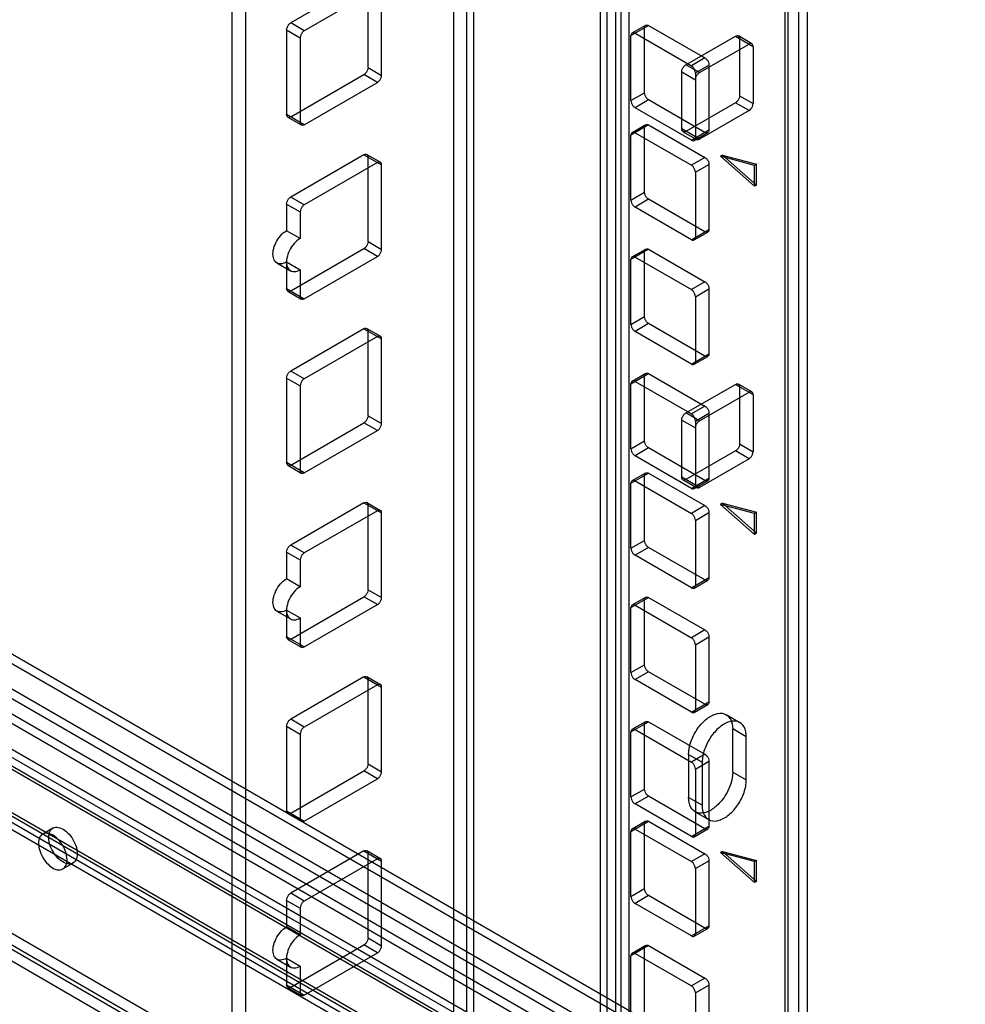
# Model space of a CAD drawing. Header units: millimetres. Extents: x 188 to 1028, y 131 to 1566.
# Tile 101 of 256: x 829 to 927, y 478 to 581. Entities that reach past the tile are written whole.
import ezdxf

# ---------------------------------------------------------------- set-up
doc = ezdxf.new("R2010")
doc.units = ezdxf.units.MM
doc.header["$LTSCALE"] = 110.325218
doc.layers.get('0').update_dxf_attribs({"linetype": 'CONTINUOUS'})

msp = doc.modelspace()

# ---------------------------------------------------------------- linework, layer by layer
at = {"color": 7, "linetype": 'Continuous'}
for p, q in [((892.26, 391.82), (892.26, 1261.15)), ((890.85, 391), (890.85, 1260.33)), ((909.94, 376.71), (909.94, 1253.39)), ((908.52, 377.53), (908.52, 1252.57)), ((908.82, 377.94), (908.82, 1252.16)), ((910.82, 377.94), (910.82, 1252.16)), ((889.96, 366.81), (889.96, 1241.04)), ((873.94, 1240.36), (873.94, 366.13)), ((876.06, 365.48), (876.06, 1240.87)), ((889.25, 365.48), (889.25, 1240.87)), ((891.37, 1240.22), (891.37, 365.99)), ((875.35, 365.31), (875.35, 1239.54)), ((850.89, 355.28), (850.89, 1224.61)), ((852.31, 354.46), (852.31, 1223.79)), ((596.38, 638.55), (1012.52, 398.3)), ((1013.03, 397.15), (595.13, 638.42)), ((595.13, 637.2), (1011.97, 396.54)), ((595.63, 637.25), (1011.77, 397)), ((611.93, 634.85), (1026.01, 395.79)), ((1026.86, 396.28), (612.77, 635.34)), ((1025.3, 394.56), (611.22, 633.63)), ((611.22, 632.65), (1025.3, 393.58)), ((624.09, 631.5), (991.5, 419.38)), ((624.94, 631.99), (992.35, 419.87)), ((864.61, 585), (856.98, 580.59)), ((866.03, 584.18), (858.39, 579.78)), ((865.04, 575.94), (865.04, 584.76)), ((866.45, 575.12), (866.45, 583.94)), ((858.39, 579.78), (856.98, 580.59)), ((892.44, 579.26), (894.28, 580.33)), ((892.56, 579.54), (893.98, 580.36)), ((893.85, 573.3), (893.85, 580.08)), ((894.28, 580.33), (900.14, 576.94)), ((856.55, 579.86), (857.97, 579.04)), ((856.55, 579.86), (856.55, 571.04)), ((857.97, 579.04), (857.97, 570.22)), ((892.44, 572.49), (892.44, 579.26)), ((892.86, 579.51), (898.73, 576.12)), ((898.16, 576.22), (903.33, 579.2)), ((903.33, 579.2), (905.16, 578.14)), ((905.04, 578.42), (903.63, 579.23)), ((903.75, 578.96), (903.75, 573)), ((899.58, 575.41), (904.74, 578.39)), ((905.16, 578.14), (905.16, 572.18)), ((925.88, 441.67), (691.59, 576.94)), ((900.14, 576.94), (898.73, 576.12)), ((690.74, 576.45), (925.88, 440.69)), ((692.06, 576.33), (925.64, 441.47)), ((865.04, 575.94), (866.45, 575.12)), ((899.58, 575.41), (898.16, 576.22)), ((899.15, 575.39), (900.57, 576.2)), ((900.57, 576.2), (900.57, 569.43)), ((691.46, 575.29), (925.04, 440.43)), ((856.98, 570.79), (864.61, 575.2)), ((866.03, 574.39), (864.61, 575.2)), ((897.74, 575.49), (899.15, 574.67)), ((897.74, 569.53), (897.74, 575.49)), ((899.15, 575.39), (899.15, 568.61)), ((858.39, 569.98), (866.03, 574.39)), ((892.44, 572.49), (893.85, 573.3)), ((903.75, 573), (905.16, 572.18)), ((894.28, 572.57), (892.86, 571.75)), ((898.73, 568.36), (892.86, 571.75)), ((900.14, 569.18), (894.28, 572.57)), ((903.33, 572.26), (898.16, 569.28)), ((904.74, 571.45), (903.33, 572.26)), ((858.39, 569.98), (856.55, 571.04)), ((856.68, 570.76), (858.09, 569.95)), ((904.74, 571.45), (899.58, 568.47)), ((894.28, 569.96), (892.44, 568.89)), ((892.56, 569.17), (893.98, 569.99)), ((893.85, 562.93), (893.85, 569.71)), ((894.28, 569.96), (900.14, 566.57)), ((892.44, 562.12), (892.44, 568.89)), ((892.86, 569.14), (898.73, 565.75)), ((899.58, 568.47), (897.74, 569.53)), ((899.28, 568.44), (897.86, 569.25)), ((898.73, 568.36), (900.57, 569.43)), ((899.03, 568.33), (900.44, 569.15)), ((864.61, 566.85), (856.98, 562.44)), ((864.61, 566.85), (866.45, 565.79)), ((864.91, 566.88), (866.33, 566.07)), ((865.04, 557.79), (865.04, 566.61)), ((901.98, 566.81), (901.77, 566.69)), ((905.31, 565.74), (901.77, 566.69)), ((901.77, 566.69), (905.31, 563.56)), ((901.98, 566.81), (905.52, 565.87)), ((905.52, 563.68), (901.98, 566.81)), ((866.03, 566.04), (858.39, 561.63)), ((866.45, 556.97), (866.45, 565.79)), ((900.14, 566.57), (898.73, 565.75)), ((899.15, 565.02), (900.57, 565.83)), ((900.57, 565.83), (900.57, 559.06)), ((905.52, 565.87), (905.31, 565.74)), ((905.31, 563.56), (905.31, 565.74)), ((905.52, 563.68), (905.52, 565.87)), ((899.15, 565.02), (899.15, 558.24)), ((905.52, 563.68), (905.31, 563.56)), ((892.44, 562.12), (893.85, 562.93)), ((856.55, 561.71), (857.97, 560.89)), ((856.55, 561.71), (856.55, 558.93)), ((858.39, 561.63), (856.98, 562.44)), ((894.28, 562.2), (892.86, 561.38)), ((900.14, 558.81), (894.28, 562.2)), ((857.97, 560.89), (857.97, 558.12)), ((898.73, 557.99), (892.86, 561.38)), ((857.97, 558.12), (856.55, 558.93)), ((898.73, 557.99), (900.57, 559.06)), ((899.03, 557.96), (900.44, 558.78)), ((865.04, 557.79), (866.45, 556.97)), ((856.98, 552.65), (864.61, 557.06)), ((866.03, 556.24), (864.61, 557.06)), ((894.28, 556.99), (892.44, 555.93)), ((892.56, 556.21), (893.98, 557.02)), ((893.85, 549.97), (893.85, 556.75)), ((894.28, 556.99), (900.14, 553.61)), ((855.55, 555.57), (856.97, 554.75)), ((856.55, 555.67), (857.97, 554.85)), ((856.55, 555.67), (856.55, 552.89)), ((858.39, 551.83), (866.03, 556.24)), ((892.44, 549.16), (892.44, 555.93)), ((892.86, 556.18), (898.73, 552.79)), ((857.97, 554.85), (857.97, 552.08)), ((900.14, 553.61), (898.73, 552.79)), ((856.55, 552.89), (858.39, 551.83)), ((856.68, 552.62), (858.09, 551.8)), ((899.15, 552.05), (900.57, 552.87)), ((900.57, 552.87), (900.57, 546.09)), ((899.15, 552.05), (899.15, 545.28)), ((892.44, 549.16), (893.85, 549.97)), ((894.28, 549.24), (892.86, 548.42)), ((900.14, 545.85), (894.28, 549.24)), ((864.61, 548.71), (856.98, 544.3)), ((864.61, 548.71), (866.45, 547.65)), ((864.91, 548.74), (866.33, 547.92)), ((865.04, 539.64), (865.04, 548.46)), ((898.73, 545.03), (892.86, 548.42)), ((866.03, 547.89), (858.39, 543.48)), ((866.45, 538.83), (866.45, 547.65)), ((898.73, 545.03), (900.57, 546.09)), ((899.03, 545), (900.44, 545.82)), ((858.39, 543.48), (856.98, 544.3)), ((892.44, 542.97), (894.28, 544.03)), ((892.56, 543.25), (893.98, 544.06)), ((894.28, 544.03), (900.14, 540.64)), ((856.55, 543.56), (857.97, 542.75)), ((856.55, 543.56), (856.55, 534.75)), ((892.44, 536.19), (892.44, 542.97)), ((892.86, 543.22), (898.73, 539.83)), ((893.85, 537.01), (893.85, 543.79)), ((857.97, 542.75), (857.97, 533.93)), ((898.16, 539.93), (903.33, 542.91)), ((899.58, 539.11), (904.74, 542.09)), ((903.33, 542.91), (905.16, 541.85)), ((905.04, 542.12), (903.63, 542.94)), ((903.75, 542.66), (903.75, 536.7)), ((905.16, 541.85), (905.16, 535.89)), ((899.58, 539.11), (898.16, 539.93)), ((900.14, 540.64), (898.73, 539.83)), ((899.15, 539.09), (900.57, 539.91)), ((900.57, 539.91), (900.57, 533.13)), ((856.98, 534.5), (864.61, 538.91)), ((866.03, 538.09), (864.61, 538.91)), ((865.04, 539.64), (866.45, 538.83)), ((897.74, 539.19), (899.15, 538.38)), ((897.74, 533.23), (897.74, 539.19)), ((899.15, 539.09), (899.15, 532.32)), ((858.39, 533.68), (866.03, 538.09)), ((892.44, 536.19), (893.85, 537.01)), ((894.28, 536.28), (892.86, 535.46)), ((900.14, 532.89), (894.28, 536.28)), ((903.33, 535.97), (898.16, 532.99)), ((904.74, 535.15), (903.33, 535.97)), ((903.75, 536.7), (905.16, 535.89)), ((898.73, 532.07), (892.86, 535.46)), ((904.74, 535.15), (899.58, 532.17)), ((858.39, 533.68), (856.55, 534.75)), ((856.68, 534.47), (858.09, 533.65)), ((892.44, 532.6), (894.28, 533.66)), ((892.56, 532.88), (893.98, 533.69)), ((892.86, 532.85), (898.73, 529.46)), ((893.85, 526.64), (893.85, 533.42)), ((894.28, 533.66), (900.14, 530.27)), ((899.58, 532.17), (897.74, 533.23)), ((899.28, 532.14), (897.86, 532.96)), ((898.73, 532.07), (900.57, 533.13)), ((899.03, 532.04), (900.44, 532.86)), ((892.44, 525.82), (892.44, 532.6)), ((864.61, 530.56), (856.98, 526.15)), ((866.03, 529.74), (858.39, 525.33)), ((864.61, 530.56), (866.45, 529.5)), ((864.91, 530.59), (866.33, 529.77)), ((865.04, 521.5), (865.04, 530.32)), ((900.14, 530.27), (898.73, 529.46)), ((901.98, 530.52), (901.77, 530.4)), ((905.31, 529.45), (901.77, 530.4)), ((901.77, 530.4), (905.31, 527.26)), ((901.98, 530.52), (905.52, 529.57)), ((905.52, 527.38), (901.98, 530.52)), ((866.45, 520.68), (866.45, 529.5)), ((899.15, 528.72), (900.57, 529.54)), ((899.15, 528.72), (899.15, 521.95)), ((900.57, 529.54), (900.57, 522.76)), ((905.52, 529.57), (905.31, 529.45)), ((905.31, 527.26), (905.31, 529.45)), ((905.52, 527.38), (905.52, 529.57)), ((892.44, 525.82), (893.85, 526.64)), ((905.52, 527.38), (905.31, 527.26)), ((858.39, 525.33), (856.98, 526.15)), ((894.28, 525.91), (892.86, 525.09)), ((900.14, 522.52), (894.28, 525.91)), ((856.55, 525.42), (857.97, 524.6)), ((856.55, 525.42), (856.55, 522.64)), ((857.97, 524.6), (857.97, 521.82)), ((898.73, 521.7), (892.86, 525.09)), ((857.97, 521.82), (856.55, 522.64)), ((898.73, 521.7), (900.57, 522.76)), ((899.03, 521.67), (900.44, 522.49)), ((865.04, 521.5), (866.45, 520.68)), ((856.98, 516.35), (864.61, 520.76)), ((866.03, 519.95), (864.61, 520.76)), ((892.44, 519.64), (894.28, 520.7)), ((892.56, 519.91), (893.98, 520.73)), ((893.85, 513.68), (893.85, 520.46)), ((894.28, 520.7), (900.14, 517.31)), ((856.55, 519.37), (857.97, 518.56)), ((856.55, 519.37), (856.55, 516.6)), ((858.39, 515.54), (866.03, 519.95)), ((892.44, 512.86), (892.44, 519.64)), ((892.86, 519.88), (898.73, 516.5)), ((855.55, 519.28), (856.97, 518.46)), ((857.97, 518.56), (857.97, 515.78)), ((900.14, 517.31), (898.73, 516.5)), ((858.39, 515.54), (856.55, 516.6)), ((856.68, 516.32), (858.09, 515.51)), ((899.15, 515.76), (900.57, 516.58)), ((900.57, 516.58), (900.57, 509.8)), ((899.15, 515.76), (899.15, 508.98)), ((892.44, 512.86), (893.85, 513.68)), ((864.61, 512.41), (856.98, 508)), ((864.61, 512.41), (866.45, 511.35)), ((864.91, 512.44), (866.33, 511.63)), ((894.28, 512.94), (892.86, 512.13)), ((900.14, 509.56), (894.28, 512.94)), ((866.03, 511.6), (858.39, 507.19)), ((865.04, 503.35), (865.04, 512.17)), ((866.45, 502.53), (866.45, 511.35)), ((898.73, 508.74), (892.86, 512.13)), ((898.73, 508.74), (900.57, 509.8)), ((899.03, 508.71), (900.44, 509.53)), ((900, 444.04), (787.82, 508.81)), ((902.37, 508.48), (903.78, 507.66)), ((787.22, 507.52), (897.77, 443.7)), ((900, 442.82), (787.82, 507.58)), ((856.55, 507.27), (857.97, 506.45)), ((856.55, 507.27), (856.55, 498.45)), ((858.39, 507.19), (856.98, 508)), ((892.44, 506.68), (894.28, 507.74)), ((892.56, 506.95), (893.98, 507.77)), ((893.85, 500.72), (893.85, 507.49)), ((894.28, 507.74), (900.14, 504.35)), ((787.22, 506.3), (897.77, 442.47)), ((857.97, 506.45), (857.97, 497.64)), ((892.44, 499.9), (892.44, 506.68)), ((892.86, 506.92), (898.73, 503.53)), ((904.46, 506.17), (903.04, 506.99)), ((903.04, 502.5), (903.04, 506.99)), ((904.46, 501.68), (904.46, 506.17)), ((898.45, 504.33), (899.86, 503.52)), ((898.45, 504.33), (898.45, 499.84)), ((900.14, 504.35), (898.73, 503.53)), ((865.04, 503.35), (866.45, 502.53)), ((899.15, 502.8), (900.57, 503.62)), ((899.86, 503.52), (899.86, 499.03)), ((900.57, 503.62), (900.57, 496.84)), ((856.98, 498.21), (864.61, 502.62)), ((866.03, 501.8), (864.61, 502.62)), ((899.15, 502.8), (899.15, 496.02)), ((903.04, 502.5), (904.46, 501.68)), ((858.39, 497.39), (866.03, 501.8)), ((892.44, 499.9), (893.85, 500.72)), ((894.28, 499.98), (892.86, 499.17)), ((900.14, 496.59), (894.28, 499.98)), ((898.73, 495.78), (892.86, 499.17)), ((899.86, 499.03), (898.45, 499.84)), ((856.55, 498.45), (858.39, 497.39)), ((856.68, 498.18), (858.09, 497.36)), ((899.12, 498.36), (900.53, 497.54)), ((892.44, 496.31), (894.28, 497.37)), ((892.56, 496.58), (893.98, 497.4)), ((893.85, 490.35), (893.85, 497.12)), ((894.28, 497.37), (900.14, 493.98)), ((898.73, 495.78), (900.57, 496.84)), ((832.2, 496.64), (831.14, 496.03)), ((892.44, 489.53), (892.44, 496.31)), ((892.86, 496.55), (898.73, 493.16)), ((899.03, 495.75), (900.44, 496.56)), ((864.61, 494.27), (856.98, 489.86)), ((864.61, 494.27), (866.45, 493.21)), ((864.91, 494.3), (866.33, 493.48)), ((865.04, 485.2), (865.04, 494.02)), ((900.14, 493.98), (898.73, 493.16)), ((901.98, 494.23), (901.77, 494.1)), ((905.31, 493.16), (901.77, 494.1)), ((901.77, 494.1), (905.31, 490.97)), ((901.98, 494.23), (905.52, 493.28)), ((905.52, 491.09), (901.98, 494.23)), ((834.3, 493.01), (833.24, 492.39)), ((866.03, 493.45), (858.39, 489.04)), ((866.45, 484.39), (866.45, 493.21)), ((899.15, 492.43), (900.57, 493.25)), ((900.57, 493.25), (900.57, 486.47)), ((905.52, 493.28), (905.31, 493.16)), ((905.31, 490.97), (905.31, 493.16)), ((905.52, 491.09), (905.52, 493.28)), ((899.15, 492.43), (899.15, 485.65)), ((905.52, 491.09), (905.31, 490.97)), ((858.39, 489.04), (856.98, 489.86)), ((892.44, 489.53), (893.85, 490.35)), ((894.28, 489.61), (892.86, 488.8)), ((900.14, 486.22), (894.28, 489.61)), ((856.55, 489.12), (857.97, 488.31)), ((856.55, 489.12), (856.55, 486.35)), ((898.73, 485.41), (892.86, 488.8)), ((857.97, 488.31), (857.97, 485.53)), ((857.97, 485.53), (856.55, 486.35)), ((898.73, 485.41), (900.57, 486.47)), ((899.03, 485.38), (900.44, 486.19)), ((856.98, 480.06), (864.61, 484.47)), ((866.03, 483.65), (864.61, 484.47)), ((865.04, 485.2), (866.45, 484.39)), ((858.39, 479.24), (866.03, 483.65)), ((894.28, 484.41), (892.44, 483.35)), ((892.56, 483.62), (893.98, 484.44)), ((892.86, 483.59), (898.73, 480.2)), ((893.85, 477.39), (893.85, 484.16)), ((894.28, 484.41), (900.14, 481.02)), ((855.55, 482.98), (856.97, 482.17)), ((856.55, 483.08), (857.97, 482.26)), ((856.55, 483.08), (856.55, 480.3)), ((892.44, 476.57), (892.44, 483.35)), ((857.97, 482.26), (857.97, 479.49)), ((900.14, 481.02), (898.73, 480.2)), ((856.55, 480.3), (858.39, 479.24)), ((856.68, 480.03), (858.09, 479.21)), ((899.15, 479.47), (900.57, 480.28)), ((899.15, 479.47), (899.15, 472.69)), ((900.57, 480.28), (900.57, 473.51))]:
    msp.add_line(p, q, dxfattribs=at)
for points, knots in [([(856.55, 579.86), (856.55, 579.95), (856.6, 580.14), (856.74, 580.4), (856.89, 580.54), (856.98, 580.59)], [0, 0, 0, 0, 0.314241, 0.656303, 1, 1, 1, 1]), ([(893.85, 580.08), (893.85, 580.15), (893.88, 580.38), (894.17, 580.39), (894.28, 580.33)], [0, 0, 0, 0, 0.366159, 1, 1, 1, 1]), ([(858.39, 579.78), (858.31, 579.73), (858.17, 579.59), (858.02, 579.34), (857.97, 579.14), (857.97, 579.04)], [0, 0, 0, 0, 0.314238, 0.6563, 1, 1, 1, 1]), ([(892.86, 579.51), (892.8, 579.55), (892.59, 579.64), (892.44, 579.39), (892.44, 579.26)], [0, 0, 0, 0, 0.366154, 1, 1, 1, 1]), ([(903.33, 579.2), (903.39, 579.24), (903.6, 579.33), (903.75, 579.08), (903.75, 578.96)], [0, 0, 0, 0, 0.366154, 1, 1, 1, 1]), ([(905.16, 578.14), (905.16, 578.21), (905.14, 578.44), (904.85, 578.45), (904.74, 578.39)], [0, 0, 0, 0, 0.36616, 1, 1, 1, 1]), ([(900.14, 576.94), (900.22, 576.89), (900.37, 576.76), (900.52, 576.5), (900.57, 576.3), (900.57, 576.2)], [0, 0, 0, 0, 0.314239, 0.6563, 1, 1, 1, 1]), ([(865.04, 575.94), (865.04, 575.85), (864.99, 575.65), (864.85, 575.4), (864.7, 575.25), (864.61, 575.2)], [0, 0, 0, 0, 0.314241, 0.656303, 1, 1, 1, 1]), ([(897.74, 575.49), (897.74, 575.58), (897.78, 575.77), (897.93, 576.03), (898.08, 576.17), (898.16, 576.22)], [0, 0, 0, 0, 0.314241, 0.656303, 1, 1, 1, 1]), ([(899.15, 575.39), (899.15, 575.48), (899.11, 575.67), (898.97, 575.93), (898.82, 576.07), (898.73, 576.12)], [0, 0, 0, 0, 0.31424, 0.656302, 1, 1, 1, 1]), ([(866.03, 574.39), (866.11, 574.43), (866.25, 574.57), (866.4, 574.82), (866.45, 575.02), (866.45, 575.12)], [0, 0, 0, 0, 0.314238, 0.6563, 1, 1, 1, 1]), ([(899.58, 575.41), (899.5, 575.36), (899.35, 575.23), (899.2, 574.97), (899.15, 574.77), (899.15, 574.67)], [0, 0, 0, 0, 0.314238, 0.6563, 1, 1, 1, 1]), ([(894.28, 572.57), (894.2, 572.61), (894.05, 572.75), (893.9, 573), (893.85, 573.2), (893.85, 573.3)], [0, 0, 0, 0, 0.314239, 0.6563, 1, 1, 1, 1]), ([(903.75, 573), (903.75, 572.91), (903.71, 572.71), (903.56, 572.46), (903.41, 572.31), (903.33, 572.26)], [0, 0, 0, 0, 0.314241, 0.656303, 1, 1, 1, 1]), ([(892.44, 572.49), (892.44, 572.4), (892.48, 572.2), (892.63, 571.95), (892.77, 571.8), (892.86, 571.75)], [0, 0, 0, 0, 0.31424, 0.656302, 1, 1, 1, 1]), ([(904.74, 571.45), (904.82, 571.49), (904.96, 571.63), (905.11, 571.88), (905.16, 572.08), (905.16, 572.18)], [0, 0, 0, 0, 0.314238, 0.6563, 1, 1, 1, 1]), ([(856.98, 570.79), (856.91, 570.76), (856.71, 570.67), (856.55, 570.91), (856.55, 571.04)], [0, 0, 0, 0, 0.366154, 1, 1, 1, 1]), ([(857.97, 570.22), (857.97, 570.15), (857.99, 569.92), (858.28, 569.92), (858.39, 569.98)], [0, 0, 0, 0, 0.36616, 1, 1, 1, 1]), ([(893.85, 569.71), (893.85, 569.78), (893.88, 570.01), (894.17, 570.02), (894.28, 569.96)], [0, 0, 0, 0, 0.366159, 1, 1, 1, 1]), ([(892.86, 569.14), (892.8, 569.18), (892.59, 569.27), (892.44, 569.02), (892.44, 568.89)], [0, 0, 0, 0, 0.366154, 1, 1, 1, 1]), ([(898.16, 569.28), (898.1, 569.25), (897.89, 569.16), (897.74, 569.4), (897.74, 569.53)], [0, 0, 0, 0, 0.366154, 1, 1, 1, 1]), ([(899.15, 568.71), (899.15, 568.64), (899.18, 568.41), (899.47, 568.4), (899.58, 568.47)], [0, 0, 0, 0, 0.36616, 1, 1, 1, 1]), ([(900.57, 569.43), (900.57, 569.35), (900.54, 569.13), (900.25, 569.12), (900.14, 569.18)], [0, 0, 0, 0, 0.366159, 1, 1, 1, 1]), ([(898.73, 568.36), (898.79, 568.33), (899, 568.24), (899.15, 568.48), (899.15, 568.61)], [0, 0, 0, 0, 0.366154, 1, 1, 1, 1]), ([(864.61, 566.85), (864.67, 566.89), (864.88, 566.98), (865.04, 566.73), (865.04, 566.61)], [0, 0, 0, 0, 0.366154, 1, 1, 1, 1]), ([(866.45, 565.79), (866.45, 565.86), (866.43, 566.09), (866.13, 566.1), (866.03, 566.04)], [0, 0, 0, 0, 0.36616, 1, 1, 1, 1]), ([(899.15, 565.02), (899.15, 565.11), (899.11, 565.3), (898.97, 565.56), (898.82, 565.7), (898.73, 565.75)], [0, 0, 0, 0, 0.31424, 0.656302, 1, 1, 1, 1]), ([(900.14, 566.57), (900.22, 566.52), (900.37, 566.39), (900.52, 566.13), (900.57, 565.93), (900.57, 565.83)], [0, 0, 0, 0, 0.314239, 0.6563, 1, 1, 1, 1]), ([(894.28, 562.2), (894.2, 562.25), (894.05, 562.38), (893.9, 562.63), (893.85, 562.83), (893.85, 562.93)], [0, 0, 0, 0, 0.314239, 0.6563, 1, 1, 1, 1]), ([(856.55, 561.71), (856.55, 561.8), (856.6, 561.99), (856.74, 562.25), (856.89, 562.39), (856.98, 562.44)], [0, 0, 0, 0, 0.314241, 0.656303, 1, 1, 1, 1]), ([(858.39, 561.63), (858.31, 561.58), (858.17, 561.45), (858.02, 561.19), (857.97, 560.99), (857.97, 560.89)], [0, 0, 0, 0, 0.314238, 0.6563, 1, 1, 1, 1]), ([(892.44, 562.12), (892.44, 562.03), (892.48, 561.83), (892.63, 561.58), (892.77, 561.43), (892.86, 561.38)], [0, 0, 0, 0, 0.31424, 0.656302, 1, 1, 1, 1]), ([(856.55, 555.67), (856.36, 555.56), (855.98, 555.4), (855.38, 555.6), (855.11, 556.19), (855.14, 556.91), (855.41, 557.69), (855.88, 558.41), (856.31, 558.8), (856.55, 558.93)], [0, 0, 0, 0, 0.130229, 0.233173, 0.344877, 0.489739, 0.658606, 0.83605, 1, 1, 1, 1]), ([(900.57, 559.06), (900.57, 558.98), (900.54, 558.76), (900.25, 558.75), (900.14, 558.81)], [0, 0, 0, 0, 0.366159, 1, 1, 1, 1]), ([(857.97, 558.12), (857.73, 557.98), (857.3, 557.6), (856.83, 556.89), (856.56, 556.1), (856.52, 555.38), (856.79, 554.79), (857.39, 554.59), (857.78, 554.74), (857.97, 554.85)], [0, 0, 0, 0, 0.162891, 0.338516, 0.507397, 0.652857, 0.765205, 0.869083, 1, 1, 1, 1]), ([(865.04, 557.79), (865.04, 557.7), (864.99, 557.51), (864.85, 557.25), (864.7, 557.11), (864.61, 557.06)], [0, 0, 0, 0, 0.314241, 0.656303, 1, 1, 1, 1]), ([(898.73, 557.99), (898.79, 557.96), (899, 557.87), (899.15, 558.12), (899.15, 558.24)], [0, 0, 0, 0, 0.366154, 1, 1, 1, 1]), ([(866.03, 556.24), (866.11, 556.29), (866.25, 556.42), (866.4, 556.67), (866.45, 556.87), (866.45, 556.97)], [0, 0, 0, 0, 0.314238, 0.6563, 1, 1, 1, 1]), ([(893.85, 556.75), (893.85, 556.82), (893.88, 557.05), (894.17, 557.06), (894.28, 556.99)], [0, 0, 0, 0, 0.366159, 1, 1, 1, 1]), ([(892.86, 556.18), (892.8, 556.21), (892.59, 556.3), (892.44, 556.06), (892.44, 555.93)], [0, 0, 0, 0, 0.366154, 1, 1, 1, 1]), ([(900.14, 553.61), (900.22, 553.56), (900.37, 553.43), (900.52, 553.17), (900.57, 552.97), (900.57, 552.87)], [0, 0, 0, 0, 0.314239, 0.6563, 1, 1, 1, 1]), ([(856.98, 552.65), (856.91, 552.61), (856.71, 552.52), (856.55, 552.77), (856.55, 552.89)], [0, 0, 0, 0, 0.366154, 1, 1, 1, 1]), ([(899.15, 552.05), (899.15, 552.15), (899.11, 552.34), (898.97, 552.6), (898.82, 552.74), (898.73, 552.79)], [0, 0, 0, 0, 0.31424, 0.656302, 1, 1, 1, 1]), ([(857.97, 552.08), (857.97, 552), (857.99, 551.78), (858.28, 551.77), (858.39, 551.83)], [0, 0, 0, 0, 0.36616, 1, 1, 1, 1]), ([(892.44, 549.16), (892.44, 549.06), (892.48, 548.87), (892.63, 548.62), (892.77, 548.47), (892.86, 548.42)], [0, 0, 0, 0, 0.31424, 0.656302, 1, 1, 1, 1]), ([(894.28, 549.24), (894.2, 549.28), (894.05, 549.42), (893.9, 549.67), (893.85, 549.87), (893.85, 549.97)], [0, 0, 0, 0, 0.314239, 0.6563, 1, 1, 1, 1]), ([(864.61, 548.71), (864.67, 548.74), (864.88, 548.83), (865.04, 548.59), (865.04, 548.46)], [0, 0, 0, 0, 0.366154, 1, 1, 1, 1]), ([(866.45, 547.65), (866.45, 547.72), (866.43, 547.94), (866.13, 547.95), (866.03, 547.89)], [0, 0, 0, 0, 0.36616, 1, 1, 1, 1]), ([(900.57, 546.09), (900.57, 546.02), (900.54, 545.8), (900.25, 545.79), (900.14, 545.85)], [0, 0, 0, 0, 0.366159, 1, 1, 1, 1]), ([(898.73, 545.03), (898.79, 545), (899, 544.91), (899.15, 545.15), (899.15, 545.28)], [0, 0, 0, 0, 0.366154, 1, 1, 1, 1]), ([(856.55, 543.56), (856.55, 543.66), (856.6, 543.85), (856.74, 544.1), (856.89, 544.25), (856.98, 544.3)], [0, 0, 0, 0, 0.314241, 0.656303, 1, 1, 1, 1]), ([(893.85, 543.79), (893.85, 543.86), (893.88, 544.08), (894.17, 544.09), (894.28, 544.03)], [0, 0, 0, 0, 0.366159, 1, 1, 1, 1]), ([(858.39, 543.48), (858.31, 543.44), (858.17, 543.3), (858.02, 543.05), (857.97, 542.85), (857.97, 542.75)], [0, 0, 0, 0, 0.314238, 0.6563, 1, 1, 1, 1]), ([(892.86, 543.22), (892.8, 543.25), (892.59, 543.34), (892.44, 543.09), (892.44, 542.97)], [0, 0, 0, 0, 0.366154, 1, 1, 1, 1]), ([(903.33, 542.91), (903.39, 542.95), (903.6, 543.04), (903.75, 542.79), (903.75, 542.66)], [0, 0, 0, 0, 0.366154, 1, 1, 1, 1]), ([(905.16, 541.85), (905.16, 541.92), (905.14, 542.15), (904.85, 542.16), (904.74, 542.09)], [0, 0, 0, 0, 0.36616, 1, 1, 1, 1]), ([(897.74, 539.19), (897.74, 539.29), (897.78, 539.48), (897.93, 539.74), (898.08, 539.88), (898.16, 539.93)], [0, 0, 0, 0, 0.314241, 0.656303, 1, 1, 1, 1]), ([(900.14, 540.64), (900.22, 540.6), (900.37, 540.46), (900.52, 540.21), (900.57, 540.01), (900.57, 539.91)], [0, 0, 0, 0, 0.314239, 0.6563, 1, 1, 1, 1]), ([(865.04, 539.64), (865.04, 539.55), (864.99, 539.36), (864.85, 539.1), (864.7, 538.96), (864.61, 538.91)], [0, 0, 0, 0, 0.314241, 0.656303, 1, 1, 1, 1]), ([(899.15, 539.09), (899.15, 539.18), (899.11, 539.38), (898.97, 539.63), (898.82, 539.78), (898.73, 539.83)], [0, 0, 0, 0, 0.31424, 0.656302, 1, 1, 1, 1]), ([(899.58, 539.11), (899.5, 539.07), (899.35, 538.93), (899.2, 538.68), (899.15, 538.48), (899.15, 538.38)], [0, 0, 0, 0, 0.314238, 0.6563, 1, 1, 1, 1]), ([(866.03, 538.09), (866.11, 538.14), (866.25, 538.27), (866.4, 538.53), (866.45, 538.73), (866.45, 538.83)], [0, 0, 0, 0, 0.314238, 0.6563, 1, 1, 1, 1]), ([(894.28, 536.28), (894.2, 536.32), (894.05, 536.46), (893.9, 536.71), (893.85, 536.91), (893.85, 537.01)], [0, 0, 0, 0, 0.314239, 0.6563, 1, 1, 1, 1]), ([(892.44, 536.19), (892.44, 536.1), (892.48, 535.91), (892.63, 535.65), (892.77, 535.51), (892.86, 535.46)], [0, 0, 0, 0, 0.31424, 0.656302, 1, 1, 1, 1]), ([(903.75, 536.7), (903.75, 536.61), (903.71, 536.42), (903.56, 536.16), (903.41, 536.02), (903.33, 535.97)], [0, 0, 0, 0, 0.314241, 0.656303, 1, 1, 1, 1]), ([(904.74, 535.15), (904.82, 535.2), (904.96, 535.33), (905.11, 535.59), (905.16, 535.79), (905.16, 535.89)], [0, 0, 0, 0, 0.314238, 0.6563, 1, 1, 1, 1]), ([(856.98, 534.5), (856.91, 534.46), (856.71, 534.37), (856.55, 534.62), (856.55, 534.75)], [0, 0, 0, 0, 0.366154, 1, 1, 1, 1]), ([(857.97, 533.93), (857.97, 533.86), (857.99, 533.63), (858.28, 533.62), (858.39, 533.68)], [0, 0, 0, 0, 0.36616, 1, 1, 1, 1]), ([(892.86, 532.85), (892.8, 532.88), (892.59, 532.97), (892.44, 532.73), (892.44, 532.6)], [0, 0, 0, 0, 0.366154, 1, 1, 1, 1]), ([(893.85, 533.42), (893.85, 533.49), (893.88, 533.72), (894.17, 533.72), (894.28, 533.66)], [0, 0, 0, 0, 0.366159, 1, 1, 1, 1]), ([(898.16, 532.99), (898.1, 532.95), (897.89, 532.86), (897.74, 533.11), (897.74, 533.23)], [0, 0, 0, 0, 0.366154, 1, 1, 1, 1]), ([(900.57, 533.13), (900.57, 533.06), (900.54, 532.83), (900.25, 532.83), (900.14, 532.89)], [0, 0, 0, 0, 0.366159, 1, 1, 1, 1]), ([(898.73, 532.07), (898.79, 532.03), (899, 531.94), (899.15, 532.19), (899.15, 532.32)], [0, 0, 0, 0, 0.366154, 1, 1, 1, 1]), ([(899.15, 532.42), (899.15, 532.35), (899.18, 532.12), (899.47, 532.11), (899.58, 532.17)], [0, 0, 0, 0, 0.36616, 1, 1, 1, 1]), ([(864.61, 530.56), (864.67, 530.6), (864.88, 530.69), (865.04, 530.44), (865.04, 530.32)], [0, 0, 0, 0, 0.366154, 1, 1, 1, 1]), ([(866.45, 529.5), (866.45, 529.57), (866.43, 529.8), (866.13, 529.81), (866.03, 529.74)], [0, 0, 0, 0, 0.36616, 1, 1, 1, 1]), ([(900.14, 530.27), (900.22, 530.23), (900.37, 530.09), (900.52, 529.84), (900.57, 529.64), (900.57, 529.54)], [0, 0, 0, 0, 0.314239, 0.6563, 1, 1, 1, 1]), ([(899.15, 528.72), (899.15, 528.81), (899.11, 529.01), (898.97, 529.26), (898.82, 529.41), (898.73, 529.46)], [0, 0, 0, 0, 0.31424, 0.656302, 1, 1, 1, 1]), ([(894.28, 525.91), (894.2, 525.95), (894.05, 526.09), (893.9, 526.34), (893.85, 526.54), (893.85, 526.64)], [0, 0, 0, 0, 0.314239, 0.6563, 1, 1, 1, 1]), ([(856.55, 525.42), (856.55, 525.51), (856.6, 525.7), (856.74, 525.96), (856.89, 526.1), (856.98, 526.15)], [0, 0, 0, 0, 0.314241, 0.656303, 1, 1, 1, 1]), ([(892.44, 525.82), (892.44, 525.73), (892.48, 525.54), (892.63, 525.28), (892.77, 525.14), (892.86, 525.09)], [0, 0, 0, 0, 0.31424, 0.656302, 1, 1, 1, 1]), ([(858.39, 525.33), (858.31, 525.29), (858.17, 525.15), (858.02, 524.9), (857.97, 524.7), (857.97, 524.6)], [0, 0, 0, 0, 0.314238, 0.6563, 1, 1, 1, 1]), ([(856.55, 519.37), (856.36, 519.27), (855.98, 519.11), (855.38, 519.3), (855.11, 519.89), (855.14, 520.61), (855.41, 521.4), (855.88, 522.12), (856.31, 522.5), (856.55, 522.64)], [0, 0, 0, 0, 0.130229, 0.233173, 0.344877, 0.489739, 0.658606, 0.83605, 1, 1, 1, 1]), ([(900.57, 522.76), (900.57, 522.69), (900.54, 522.46), (900.25, 522.46), (900.14, 522.52)], [0, 0, 0, 0, 0.366159, 1, 1, 1, 1]), ([(857.97, 521.82), (857.73, 521.69), (857.3, 521.3), (856.83, 520.59), (856.56, 519.81), (856.52, 519.09), (856.79, 518.49), (857.39, 518.29), (857.78, 518.45), (857.97, 518.56)], [0, 0, 0, 0, 0.162891, 0.338516, 0.507397, 0.652857, 0.765205, 0.869083, 1, 1, 1, 1]), ([(865.04, 521.5), (865.04, 521.41), (864.99, 521.21), (864.85, 520.96), (864.7, 520.81), (864.61, 520.76)], [0, 0, 0, 0, 0.314241, 0.656303, 1, 1, 1, 1]), ([(898.73, 521.7), (898.79, 521.67), (899, 521.57), (899.15, 521.82), (899.15, 521.95)], [0, 0, 0, 0, 0.366154, 1, 1, 1, 1]), ([(866.03, 519.95), (866.11, 519.99), (866.25, 520.13), (866.4, 520.38), (866.45, 520.58), (866.45, 520.68)], [0, 0, 0, 0, 0.314238, 0.6563, 1, 1, 1, 1]), ([(893.85, 520.46), (893.85, 520.53), (893.88, 520.75), (894.17, 520.76), (894.28, 520.7)], [0, 0, 0, 0, 0.366159, 1, 1, 1, 1]), ([(892.86, 519.88), (892.8, 519.92), (892.59, 520.01), (892.44, 519.76), (892.44, 519.64)], [0, 0, 0, 0, 0.366154, 1, 1, 1, 1]), ([(900.14, 517.31), (900.22, 517.27), (900.37, 517.13), (900.52, 516.88), (900.57, 516.68), (900.57, 516.58)], [0, 0, 0, 0, 0.314239, 0.6563, 1, 1, 1, 1]), ([(856.98, 516.35), (856.91, 516.32), (856.71, 516.23), (856.55, 516.47), (856.55, 516.6)], [0, 0, 0, 0, 0.366154, 1, 1, 1, 1]), ([(899.15, 515.76), (899.15, 515.85), (899.11, 516.04), (898.97, 516.3), (898.82, 516.45), (898.73, 516.5)], [0, 0, 0, 0, 0.31424, 0.656302, 1, 1, 1, 1]), ([(857.97, 515.78), (857.97, 515.71), (857.99, 515.48), (858.28, 515.47), (858.39, 515.54)], [0, 0, 0, 0, 0.36616, 1, 1, 1, 1]), ([(894.28, 512.94), (894.2, 512.99), (894.05, 513.12), (893.9, 513.38), (893.85, 513.58), (893.85, 513.68)], [0, 0, 0, 0, 0.314239, 0.6563, 1, 1, 1, 1]), ([(864.61, 512.41), (864.67, 512.45), (864.88, 512.54), (865.04, 512.29), (865.04, 512.17)], [0, 0, 0, 0, 0.366154, 1, 1, 1, 1]), ([(892.44, 512.86), (892.44, 512.77), (892.48, 512.58), (892.63, 512.32), (892.77, 512.18), (892.86, 512.13)], [0, 0, 0, 0, 0.31424, 0.656302, 1, 1, 1, 1]), ([(866.45, 511.35), (866.45, 511.42), (866.43, 511.65), (866.13, 511.66), (866.03, 511.6)], [0, 0, 0, 0, 0.36616, 1, 1, 1, 1]), ([(900.57, 509.8), (900.57, 509.73), (900.54, 509.5), (900.25, 509.49), (900.14, 509.56)], [0, 0, 0, 0, 0.366159, 1, 1, 1, 1]), ([(898.45, 504.33), (898.45, 504.78), (898.64, 505.69), (899.26, 506.93), (900.13, 507.95), (901.12, 508.59), (902.18, 508.7), (902.95, 508), (903.04, 507.34), (903.04, 506.99)], [0, 0, 0, 0, 0.162808, 0.337915, 0.506803, 0.652034, 0.765633, 0.870556, 1, 1, 1, 1]), ([(898.73, 508.74), (898.79, 508.7), (899, 508.61), (899.15, 508.86), (899.15, 508.98)], [0, 0, 0, 0, 0.366154, 1, 1, 1, 1]), ([(856.55, 507.27), (856.55, 507.36), (856.6, 507.55), (856.74, 507.81), (856.89, 507.95), (856.98, 508)], [0, 0, 0, 0, 0.314241, 0.656303, 1, 1, 1, 1]), ([(858.39, 507.19), (858.31, 507.14), (858.17, 507.01), (858.02, 506.75), (857.97, 506.55), (857.97, 506.45)], [0, 0, 0, 0, 0.314238, 0.6563, 1, 1, 1, 1]), ([(893.85, 507.49), (893.85, 507.57), (893.88, 507.79), (894.17, 507.8), (894.28, 507.74)], [0, 0, 0, 0, 0.366159, 1, 1, 1, 1]), ([(904.46, 506.17), (904.46, 506.52), (904.37, 507.19), (903.6, 507.88), (902.55, 507.78), (901.57, 507.15), (900.68, 506.13), (900.05, 504.89), (899.86, 503.96), (899.86, 503.52)], [0, 0, 0, 0, 0.130231, 0.233176, 0.344878, 0.489738, 0.658604, 0.836048, 1, 1, 1, 1]), ([(892.86, 506.92), (892.8, 506.96), (892.59, 507.05), (892.44, 506.8), (892.44, 506.68)], [0, 0, 0, 0, 0.366154, 1, 1, 1, 1]), ([(900.14, 504.35), (900.22, 504.3), (900.37, 504.17), (900.52, 503.92), (900.57, 503.72), (900.57, 503.62)], [0, 0, 0, 0, 0.314239, 0.6563, 1, 1, 1, 1]), ([(865.04, 503.35), (865.04, 503.26), (864.99, 503.07), (864.85, 502.81), (864.7, 502.67), (864.61, 502.62)], [0, 0, 0, 0, 0.314241, 0.656303, 1, 1, 1, 1]), ([(899.15, 502.8), (899.15, 502.89), (899.11, 503.08), (898.97, 503.34), (898.82, 503.48), (898.73, 503.53)], [0, 0, 0, 0, 0.31424, 0.656302, 1, 1, 1, 1]), ([(866.03, 501.8), (866.11, 501.85), (866.25, 501.98), (866.4, 502.23), (866.45, 502.43), (866.45, 502.53)], [0, 0, 0, 0, 0.314238, 0.6563, 1, 1, 1, 1]), ([(903.04, 502.5), (903.04, 502.06), (902.85, 501.14), (902.23, 499.9), (901.35, 498.88), (900.37, 498.24), (899.32, 498.13), (898.54, 498.82), (898.45, 499.49), (898.45, 499.84)], [0, 0, 0, 0, 0.162893, 0.338518, 0.507398, 0.652856, 0.765203, 0.869081, 1, 1, 1, 1]), ([(899.86, 499.03), (899.86, 498.67), (899.95, 498.01), (900.72, 497.32), (901.77, 497.42), (902.75, 498.05), (903.64, 499.07), (904.27, 500.31), (904.46, 501.24), (904.46, 501.68)], [0, 0, 0, 0, 0.130231, 0.233176, 0.344878, 0.489738, 0.658604, 0.836048, 1, 1, 1, 1]), ([(892.44, 499.9), (892.44, 499.81), (892.48, 499.62), (892.63, 499.36), (892.77, 499.22), (892.86, 499.17)], [0, 0, 0, 0, 0.31424, 0.656302, 1, 1, 1, 1]), ([(894.28, 499.98), (894.2, 500.03), (894.05, 500.16), (893.9, 500.42), (893.85, 500.62), (893.85, 500.72)], [0, 0, 0, 0, 0.314239, 0.6563, 1, 1, 1, 1]), ([(856.98, 498.21), (856.91, 498.17), (856.71, 498.08), (856.55, 498.33), (856.55, 498.45)], [0, 0, 0, 0, 0.366154, 1, 1, 1, 1]), ([(857.97, 497.64), (857.97, 497.56), (857.99, 497.34), (858.28, 497.33), (858.39, 497.39)], [0, 0, 0, 0, 0.36616, 1, 1, 1, 1]), ([(893.85, 497.12), (893.85, 497.2), (893.88, 497.42), (894.17, 497.43), (894.28, 497.37)], [0, 0, 0, 0, 0.366159, 1, 1, 1, 1]), ([(900.57, 496.84), (900.57, 496.77), (900.54, 496.54), (900.25, 496.53), (900.14, 496.59)], [0, 0, 0, 0, 0.366159, 1, 1, 1, 1]), ([(833.68, 493.36), (833.68, 493.64), (833.55, 494.23), (833.15, 495.03), (832.59, 495.69), (831.95, 496.1), (831.26, 496.18), (830.76, 495.73), (830.71, 495.3), (830.71, 495.07)], [0, 0, 0, 0, 0.162807, 0.337914, 0.506802, 0.652033, 0.765633, 0.870556, 1, 1, 1, 1]), ([(831.77, 495.68), (831.77, 495.91), (831.82, 496.34), (832.32, 496.79), (832.99, 496.72), (833.63, 496.32), (834.2, 495.66), (834.61, 494.86), (834.74, 494.26), (834.74, 493.97)], [0, 0, 0, 0, 0.129744, 0.233538, 0.344971, 0.487672, 0.656606, 0.835068, 1, 1, 1, 1]), ([(892.86, 496.55), (892.8, 496.59), (892.59, 496.68), (892.44, 496.43), (892.44, 496.31)], [0, 0, 0, 0, 0.366154, 1, 1, 1, 1]), ([(898.73, 495.78), (898.79, 495.74), (899, 495.65), (899.15, 495.9), (899.15, 496.02)], [0, 0, 0, 0, 0.366154, 1, 1, 1, 1]), ([(830.71, 495.07), (830.71, 494.79), (830.83, 494.19), (831.23, 493.39), (831.8, 492.73), (832.43, 492.32), (833.11, 492.25), (833.62, 492.69), (833.68, 493.13), (833.68, 493.36)], [0, 0, 0, 0, 0.162892, 0.338517, 0.507397, 0.652855, 0.765202, 0.869081, 1, 1, 1, 1]), ([(834.74, 493.97), (834.74, 493.74), (834.68, 493.31), (834.18, 492.87), (833.51, 492.93), (832.87, 493.34), (832.3, 493.99), (831.89, 494.8), (831.77, 495.4), (831.77, 495.68)], [0, 0, 0, 0, 0.130231, 0.233176, 0.344879, 0.489739, 0.658605, 0.836049, 1, 1, 1, 1]), ([(864.61, 494.27), (864.67, 494.3), (864.88, 494.39), (865.04, 494.15), (865.04, 494.02)], [0, 0, 0, 0, 0.366154, 1, 1, 1, 1]), ([(900.14, 493.98), (900.22, 493.93), (900.37, 493.8), (900.52, 493.55), (900.57, 493.35), (900.57, 493.25)], [0, 0, 0, 0, 0.314239, 0.6563, 1, 1, 1, 1]), ([(866.45, 493.21), (866.45, 493.28), (866.43, 493.5), (866.13, 493.51), (866.03, 493.45)], [0, 0, 0, 0, 0.36616, 1, 1, 1, 1]), ([(899.15, 492.43), (899.15, 492.52), (899.11, 492.71), (898.97, 492.97), (898.82, 493.11), (898.73, 493.16)], [0, 0, 0, 0, 0.31424, 0.656302, 1, 1, 1, 1]), ([(856.55, 489.12), (856.55, 489.21), (856.6, 489.41), (856.74, 489.66), (856.89, 489.81), (856.98, 489.86)], [0, 0, 0, 0, 0.314241, 0.656303, 1, 1, 1, 1]), ([(894.28, 489.61), (894.2, 489.66), (894.05, 489.79), (893.9, 490.05), (893.85, 490.25), (893.85, 490.35)], [0, 0, 0, 0, 0.314239, 0.6563, 1, 1, 1, 1]), ([(858.39, 489.04), (858.31, 489), (858.17, 488.86), (858.02, 488.61), (857.97, 488.41), (857.97, 488.31)], [0, 0, 0, 0, 0.314238, 0.6563, 1, 1, 1, 1]), ([(892.44, 489.53), (892.44, 489.44), (892.48, 489.25), (892.63, 488.99), (892.77, 488.85), (892.86, 488.8)], [0, 0, 0, 0, 0.31424, 0.656302, 1, 1, 1, 1]), ([(856.55, 483.08), (856.36, 482.97), (855.98, 482.82), (855.38, 483.01), (855.11, 483.6), (855.14, 484.32), (855.41, 485.1), (855.88, 485.82), (856.31, 486.21), (856.55, 486.35)], [0, 0, 0, 0, 0.130229, 0.233173, 0.344877, 0.489739, 0.658606, 0.83605, 1, 1, 1, 1]), ([(857.97, 485.53), (857.73, 485.39), (857.3, 485.01), (856.83, 484.3), (856.56, 483.52), (856.52, 482.8), (856.79, 482.2), (857.39, 482), (857.78, 482.16), (857.97, 482.26)], [0, 0, 0, 0, 0.162891, 0.338516, 0.507397, 0.652857, 0.765205, 0.869083, 1, 1, 1, 1]), ([(898.73, 485.41), (898.79, 485.37), (899, 485.28), (899.15, 485.53), (899.15, 485.65)], [0, 0, 0, 0, 0.366154, 1, 1, 1, 1]), ([(900.57, 486.47), (900.57, 486.4), (900.54, 486.17), (900.25, 486.16), (900.14, 486.22)], [0, 0, 0, 0, 0.366159, 1, 1, 1, 1]), ([(865.04, 485.2), (865.04, 485.11), (864.99, 484.92), (864.85, 484.66), (864.7, 484.52), (864.61, 484.47)], [0, 0, 0, 0, 0.314241, 0.656303, 1, 1, 1, 1]), ([(893.85, 484.16), (893.85, 484.23), (893.88, 484.46), (894.17, 484.47), (894.28, 484.41)], [0, 0, 0, 0, 0.366159, 1, 1, 1, 1]), ([(866.03, 483.65), (866.11, 483.7), (866.25, 483.83), (866.4, 484.09), (866.45, 484.29), (866.45, 484.39)], [0, 0, 0, 0, 0.314238, 0.6563, 1, 1, 1, 1]), ([(892.86, 483.59), (892.8, 483.63), (892.59, 483.72), (892.44, 483.47), (892.44, 483.35)], [0, 0, 0, 0, 0.366154, 1, 1, 1, 1]), ([(900.14, 481.02), (900.22, 480.97), (900.37, 480.84), (900.52, 480.58), (900.57, 480.38), (900.57, 480.28)], [0, 0, 0, 0, 0.314239, 0.6563, 1, 1, 1, 1]), ([(856.98, 480.06), (856.91, 480.02), (856.71, 479.93), (856.55, 480.18), (856.55, 480.3)], [0, 0, 0, 0, 0.366154, 1, 1, 1, 1]), ([(857.97, 479.49), (857.97, 479.42), (857.99, 479.19), (858.28, 479.18), (858.39, 479.24)], [0, 0, 0, 0, 0.36616, 1, 1, 1, 1]), ([(899.15, 479.47), (899.15, 479.56), (899.11, 479.75), (898.97, 480.01), (898.82, 480.15), (898.73, 480.2)], [0, 0, 0, 0, 0.31424, 0.656302, 1, 1, 1, 1])]:
    msp.add_open_spline(points, degree=3, knots=knots, dxfattribs=at)

doc.saveas('drawing.dxf')
